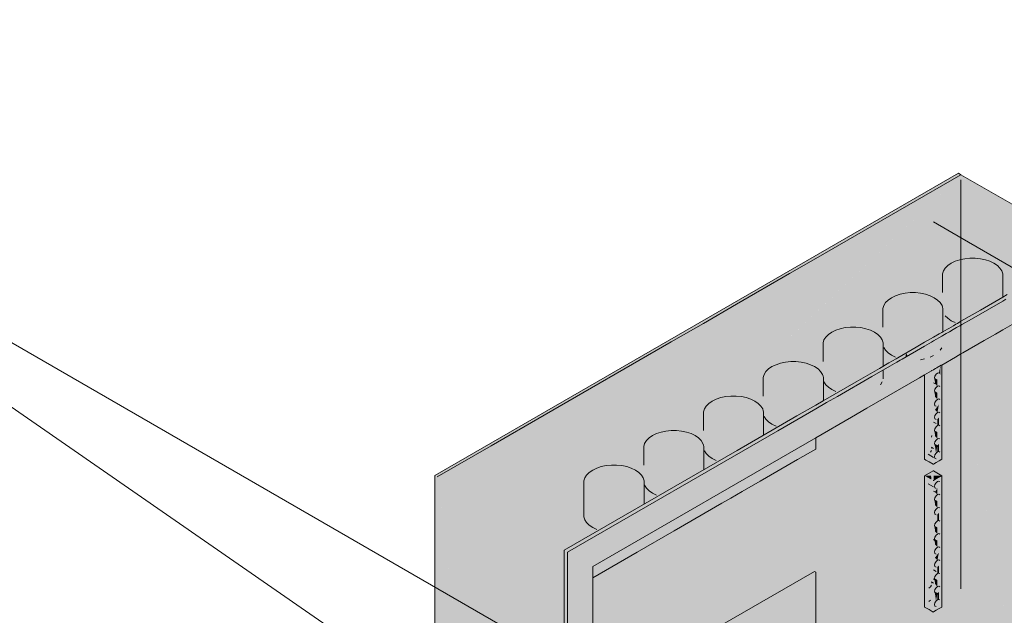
# Model space of a CAD drawing. Header units: millimetres. Extents: x 4480191 to 4481199, y -30324204 to -30323479.
# Tile 19 of 243: x 4480419.63 to 4480422.03, y -30324179.49 to -30324178.04. Entities that reach past the tile are written whole.
import ezdxf

# ---------------------------------------------------------------- set-up
doc = ezdxf.new("R2010")
doc.units = ezdxf.units.MM
doc.layers.add('DI-Elementos externos em vista', color=9, linetype='Continuous', lineweight=5)
doc.layers.add('EL-Quadro de distribuição ARC', color=9, linetype='Continuous', lineweight=18)

msp = doc.modelspace()

# ---------------------------------------------------------------- hatches: boundary and pattern name
at = {"layer": 'EL-Quadro de distribuição ARC', "linetype": 'Continuous'}
for points in [[(4480420.6453, -30324180.8282), (4480420.6453, -30324179.1562), (4480421.9201, -30324178.4202), (4480421.9138, -30324178.4166), (4480420.6391, -30324179.1526), (4480420.6391, -30324180.8246)], [(4480420.6453, -30324179.1562), (4480420.9571, -30324179.3362), (4480421.3524, -30324178.9601), (4480421.2933, -30324178.9979), (4480421.2955, -30324178.9906), (4480421.3242, -30324178.9669), (4480421.3524, -30324178.9601), (4480421.9201, -30324178.4202)], [(4480421.8972, -30324178.6098), (4480421.9302, -30324178.6208), (4480421.9549, -30324178.6233), (4480421.992, -30324178.6298), (4480422.0281, -30324178.6608), (4480421.8733, -30324178.8072), (4480422.2318, -30324178.6002), (4480421.9201, -30324178.4202), (4480420.9571, -30324179.3362), (4480421.8533, -30324178.8188), (4480421.8481, -30324178.8279), (4480421.823, -30324178.8362), (4480421.5875, -30324178.9722), (4480421.5906, -30324178.974), (4480421.5529, -30324178.9922), (4480420.9571, -30324179.3362), (4480420.9616, -30324179.7335), (4480420.9571, -30324179.7362), (4480420.9571, -30324180.4485), (4480420.9582, -30324180.4856), (4480420.9571, -30324180.5454), (4480420.9571, -30324179.3362), (4480420.6453, -30324179.1562), (4480420.861, -30324180.4375), (4480420.9075, -30324180.4894), (4480420.8914, -30324180.4223), (4480420.9083, -30324180.4515), (4480420.9162, -30324180.4853), (4480420.9116, -30324180.4789), (4480420.918, -30324180.5107), (4480420.8655, -30324180.4641), (4480420.8469, -30324180.3536), (4480420.8239, -30324180.5528), (4480420.8277, -30324180.5955), (4480420.8424, -30324180.5739), (4480420.8917, -30324180.6198), (4480420.9295, -30324180.8445), (4480420.9571, -30324180.8652), (4480420.9571, -30324180.742), (4480420.9554, -30324180.6905), (4480420.9571, -30324180.6653), (4480420.9612, -30324180.8069), (4480420.9604, -30324180.8164), (4480420.9571, -30324180.742), (4480420.9571, -30324180.8652), (4480420.9295, -30324180.8445), (4480420.9571, -30324181.0082), (4480421.0237, -30324180.9036), (4480421.0237, -30324180.7263), (4480421.0022, -30324180.6952), (4480420.9858, -30324180.6651), (4480420.979, -30324180.6602), (4480421.0237, -30324180.7263), (4480421.0237, -30324179.3741), (4480421.8533, -30324178.8951), (4480421.8733, -30324178.8299), (4480421.8608, -30324178.8379), (4480421.8596, -30324178.8437), (4480421.8733, -30324178.8299), (4480421.8533, -30324178.8951), (4480422.1651, -30324178.7151), (4480422.2318, -30324178.6002), (4480422.1007, -30324178.678), (4480422.0989, -30324178.6769), (4480422.0475, -30324178.7123), (4480422.0531, -30324178.7034), (4480421.9201, -30324178.7802), (4480421.9231, -30324178.7859), (4480421.8733, -30324178.8072), (4480422.0281, -30324178.6608), (4480422.0108, -30324178.6434), (4480421.9378, -30324178.6233), (4480421.8972, -30324178.6098), (4480421.8983, -30324178.6001), (4480421.8963, -30324178.5638)], [(4480421.7732, -30324180.177), (4480421.8456, -30324179.8161), (4480421.8379, -30324179.8295), (4480421.8401, -30324179.7991), (4480421.833, -30324179.7953), (4480421.8368, -30324179.7614), (4480421.9117, -30324179.47), (4480421.9201, -30324179.4289), (4480421.9201, -30324178.4322), (4480420.6557, -30324180.8222)], [(4480421.2407, -30324179.7165), (4480421.8533, -30324178.5584), (4480421.8283, -30324178.5207), (4480421.5667, -30324179.0424), (4480421.5667, -30324179.0882), (4480421.5341, -30324179.107), (4480421.3256, -30324179.5234)], [(4480422.2318, -30324180.2722), (4480422.1651, -30324178.7151), (4480422.1651, -30324179.4772), (4480422.174, -30324179.8358), (4480422.176, -30324179.8588), (4480422.1769, -30324179.95), (4480422.1651, -30324179.4772), (4480422.1651, -30324178.7151), (4480421.8533, -30324178.5351), (4480422.0678, -30324179.7112), (4480422.1082, -30324179.7673), (4480422.0977, -30324179.7237), (4480422.1142, -30324179.7523), (4480422.0956, -30324179.6751), (4480422.0476, -30324179.4494), (4480422.1014, -30324179.6881), (4480422.0547, -30324179.4711), (4480422.1077, -30324179.7021), (4480422.0626, -30324179.4952), (4480422.1148, -30324179.7179), (4480422.1302, -30324179.7523), (4480422.152, -30324179.8178), (4480422.1651, -30324179.8103), (4480422.1651, -30324179.846), (4480422.1617, -30324179.8447), (4480422.1651, -30324179.8103), (4480422.1553, -30324179.8235), (4480422.1302, -30324179.7523), (4480422.1148, -30324179.7179), (4480422.0626, -30324179.4952), (4480422.1077, -30324179.7021), (4480422.0547, -30324179.4711), (4480422.1014, -30324179.6881), (4480422.0476, -30324179.4494), (4480422.0956, -30324179.6751), (4480422.1228, -30324179.7874), (4480422.1181, -30324179.7808), (4480422.125, -30324179.8135), (4480422.079, -30324179.7727), (4480422.1651, -30324180.2446)], [(4480422.1651, -30324180.2446), (4480422.0761, -30324179.7566), (4480422.0487, -30324179.7319), (4480422.0694, -30324179.72), (4480421.8533, -30324178.5351), (4480421.8583, -30324179.762), (4480421.8655, -30324179.7665), (4480421.87, -30324179.7591), (4480421.8613, -30324179.8012), (4480421.8765, -30324179.7887), (4480421.8658, -30324179.8127), (4480421.8862, -30324179.8257), (4480421.863, -30324179.8152), (4480421.8744, -30324179.8326), (4480421.8612, -30324179.8402), (4480421.9302, -30324180.109)], [(4480422.2318, -30324180.2722), (4480420.9571, -30324181.0082), (4480420.9624, -30324181.0113), (4480420.9624, -30324180.3859), (4480420.961, -30324180.2994), (4480420.9624, -30324179.3393), (4480421.5667, -30324178.9904), (4480421.6993, -30324178.913), (4480421.7324, -30324178.8894), (4480421.7286, -30324178.8902), (4480421.8107, -30324178.8403), (4480420.9545, -30324179.3347), (4480420.9545, -30324180.1279), (4480420.9575, -30324180.2825), (4480420.9593, -30324180.4595), (4480420.9572, -30324180.3775), (4480420.9575, -30324180.2825), (4480420.9545, -30324180.1279), (4480420.9545, -30324181.0067), (4480420.9598, -30324181.0158), (4480422.2398, -30324180.2768), (4480422.2398, -30324178.5988), (4480422.2344, -30324178.5957), (4480421.7665, -30324178.8662), (4480421.7655, -30324178.8687), (4480421.6907, -30324178.9158), (4480421.8317, -30324178.8344), (4480421.6195, -30324178.96), (4480422.2372, -30324178.6033), (4480422.2372, -30324178.6735), (4480422.2319, -30324178.6064)], [(4480421.1742, -30324179.1321), (4480421.3497, -30324179.2135), (4480421.5667, -30324178.6362), (4480421.2555, -30324178.8281)], [(4480421.9201, -30324178.6266), (4480421.8965, -30324178.6356), (4480421.8775, -30324178.6546), (4480421.8775, -30324178.7566), (4480421.8819, -30324178.6835), (4480421.8819, -30324178.7635), (4480421.9063, -30324178.7804), (4480421.9174, -30324178.7787), (4480421.9201, -30324178.7046), (4480421.9183, -30324178.7782), (4480422.0151, -30324178.7224), (4480422.0151, -30324178.6835), (4480422.0172, -30324178.7211), (4480422.0217, -30324178.7185), (4480422.0217, -30324178.6693), (4480422.0151, -30324178.6477), (4480421.9906, -30324178.6308), (4480421.9549, -30324178.6233)], [(4480421.855, -30324178.7196), (4480421.822, -30324178.7086), (4480421.784, -30324178.7086), (4480421.751, -30324178.7196), (4480421.732, -30324178.7386), (4480421.732, -30324178.8406), (4480421.7364, -30324178.8475), (4480421.7608, -30324178.8644), (4480421.7719, -30324178.8627), (4480421.8267, -30324178.8311), (4480421.8317, -30324178.8038), (4480421.8329, -30324178.8275), (4480421.8497, -30324178.8179), (4480421.855, -30324178.7796), (4480421.8595, -30324178.8122), (4480421.8717, -30324178.8051), (4480421.874, -30324178.7606), (4480421.874, -30324178.8038), (4480421.8762, -30324178.8025), (4480421.8762, -30324178.7533), (4480421.8696, -30324178.7317)], [(4480421.6385, -30324178.7926), (4480421.6055, -30324178.8036), (4480421.5865, -30324178.8226), (4480421.5865, -30324178.9246), (4480421.5909, -30324178.9315), (4480421.6154, -30324178.9484), (4480421.6264, -30324178.9467), (4480421.6264, -30324178.872), (4480421.6274, -30324178.9462), (4480421.7307, -30324178.8865), (4480421.7307, -30324178.8373), (4480421.6511, -30324178.7913)], [(4480421.7285, -30324178.8226), (4480421.6639, -30324178.7913), (4480421.6511, -30324178.7913), (4480421.7298, -30324178.8368)], [(4480421.6885, -30324178.7952), (4480421.6639, -30324178.7913), (4480421.7285, -30324178.8226), (4480421.7177, -30324178.8093)], [(4480421.8317, -30324179.1132), (4480421.8525, -30324179.1252), (4480421.8525, -30324178.8052)], [(4480421.8528, -30324179.0323), (4480421.8533, -30324178.8435), (4480421.8525, -30324178.8052)], [(4480421.8494, -30324178.8272), (4480421.8451, -30324178.8644), (4480421.8533, -30324178.8604)], [(4480421.8713, -30324178.8146), (4480421.8696, -30324178.8475), (4480421.8733, -30324178.8416)], [(4480421.7866, -30324178.8543), (4480421.785, -30324178.8644), (4480421.7905, -30324178.8612)], [(4480421.8264, -30324178.8405), (4480421.822, -30324178.8706), (4480421.8317, -30324178.8685)], [(4480421.8539, -30324179.0769), (4480421.8554, -30324178.9996), (4480421.8533, -30324178.8435), (4480421.8529, -30324178.9722)], [(4480421.493, -30324178.8766), (4480421.46, -30324178.8876), (4480421.441, -30324178.9066), (4480421.441, -30324179.0086), (4480421.4454, -30324179.0155), (4480421.4699, -30324179.0324), (4480421.4809, -30324179.0307), (4480421.4809, -30324178.9561), (4480421.4819, -30324179.0302), (4480421.5852, -30324178.9705), (4480421.5852, -30324178.9213), (4480421.5056, -30324178.8753)], [(4480421.583, -30324178.9066), (4480421.5184, -30324178.8753), (4480421.5056, -30324178.8753), (4480421.5843, -30324178.9208)], [(4480421.543, -30324178.8792), (4480421.5184, -30324178.8753), (4480421.583, -30324178.9066), (4480421.5722, -30324178.8933)], [(4480421.8387, -30324179.0041), (4480421.8359, -30324178.9209), (4480421.8317, -30324178.9076), (4480421.8317, -30324179.1132), (4480421.8453, -30324178.912), (4480421.8401, -30324178.8668), (4480421.8385, -30324178.8676), (4480421.845, -30324178.8999), (4480421.8361, -30324178.9051)], [(4480421.7258, -30324178.8986), (4480421.7241, -30324178.9315), (4480421.7285, -30324178.9246)], [(4480421.8698, -30324178.9392), (4480421.8689, -30324178.9117), (4480421.8629, -30324178.9032), (4480421.8629, -30324178.9352)], [(4480421.8698, -30324178.9072), (4480421.8705, -30324178.8852), (4480421.8664, -30324178.9023)], [(4480421.8733, -30324179.1132), (4480421.8733, -30324178.8836), (4480421.8715, -30324178.8846), (4480421.8699, -30324178.9683)], [(4480421.8629, -30324178.9352), (4480421.8629, -30324178.9192), (4480421.856, -30324178.9152), (4480421.8569, -30324178.9288)], [(4480421.8629, -30324178.9672), (4480421.8629, -30324178.9512), (4480421.856, -30324178.9472), (4480421.8569, -30324178.9608)], [(4480421.8698, -30324178.9712), (4480421.8689, -30324178.9437), (4480421.8627, -30324178.9402), (4480421.8629, -30324178.9672)], [(4480421.3475, -30324178.9606), (4480421.3146, -30324178.9716), (4480421.2955, -30324178.9906), (4480421.2955, -30324179.0926), (4480421.2999, -30324179.0995), (4480421.3244, -30324179.1164), (4480421.3354, -30324179.1147), (4480421.4397, -30324179.0545), (4480421.4397, -30324179.0053), (4480421.3601, -30324178.9593)], [(4480421.4375, -30324178.9906), (4480421.3729, -30324178.9593), (4480421.3601, -30324178.9593), (4480421.4388, -30324179.0048)], [(4480421.3976, -30324178.9631), (4480421.3729, -30324178.9593), (4480421.4375, -30324178.9906), (4480421.4267, -30324178.9773)], [(4480421.8698, -30324179.0032), (4480421.8698, -30324178.9712), (4480421.8629, -30324178.9672), (4480421.8629, -30324178.9992)], [(4480421.8629, -30324178.9992), (4480421.8664, -30324178.9801), (4480421.8569, -30324178.9928)], [(4480421.8698, -30324179.0352), (4480421.8698, -30324179.0032), (4480421.8629, -30324178.9992), (4480421.8664, -30324179.0303)], [(4480421.8664, -30324179.0303), (4480421.8664, -30324179.0121), (4480421.8629, -30324179.0152)], [(4480421.8629, -30324179.0152), (4480421.8629, -30324179.0312), (4480421.8664, -30324179.0303)], [(4480421.202, -30324179.0446), (4480421.1691, -30324179.0556), (4480421.15, -30324179.0746), (4480421.15, -30324179.1766), (4480421.1544, -30324179.1835), (4480421.1789, -30324179.2004), (4480421.19, -30324179.1987), (4480421.202, -30324179.1918), (4480421.202, -30324179.1266), (4480421.2046, -30324179.1903), (4480421.2942, -30324179.1385), (4480421.2942, -30324179.0893), (4480421.2146, -30324179.0433)], [(4480421.292, -30324179.0746), (4480421.2274, -30324179.0433), (4480421.2146, -30324179.0433), (4480421.2933, -30324179.0888)], [(4480421.2521, -30324179.0472), (4480421.2274, -30324179.0433), (4480421.292, -30324179.0746), (4480421.2812, -30324179.0613)], [(4480421.8629, -30324179.0632), (4480421.8629, -30324179.0472), (4480421.856, -30324179.0432), (4480421.8569, -30324179.0568)], [(4480421.8698, -30324179.0643), (4480421.8733, -30324179.1132), (4480421.8698, -30324179.0352), (4480421.8629, -30324179.0312), (4480421.8629, -30324179.0632)], [(4480421.5667, -30324179.0606), (4480421.4574, -30324179.1237), (4480421.5667, -30324179.0882)], [(4480421.8643, -30324179.1063), (4480421.8533, -30324179.1248), (4480421.8733, -30324179.1132), (4480421.8698, -30324179.0672), (4480421.8629, -30324179.0632), (4480421.8664, -30324179.0943)], [(4480421.5667, -30324179.0882), (4480421.4574, -30324179.1237), (4480421.0237, -30324179.3741), (4480421.0237, -30324179.4018)], [(4480421.8595, -30324179.0983), (4480421.8629, -30324179.0792), (4480421.856, -30324179.0752)], [(4480421.8664, -30324179.0943), (4480421.8664, -30324179.0761), (4480421.8629, -30324179.0792)], [(4480421.8629, -30324179.0792), (4480421.8629, -30324179.0952), (4480421.8664, -30324179.0943)], [(4480421.0152, -30324180.1426), (4480421.2407, -30324179.7165), (4480421.2216, -30324179.7274), (4480421.3221, -30324179.5254), (4480421.2239, -30324179.7262), (4480421.3256, -30324179.5234), (4480421.5341, -30324179.1071), (4480420.9892, -30324179.4217), (4480420.897, -30324179.5532), (4480420.8789, -30324179.7813), (4480421.0227, -30324179.6983), (4480421.0006, -30324179.7811), (4480421.1384, -30324179.7755), (4480421.2075, -30324179.5916), (4480421.1959, -30324179.7423), (4480421.293, -30324179.5422), (4480421.2098, -30324179.7343), (4480420.9772, -30324179.8686), (4480420.9426, -30324179.9976), (4480420.9962, -30324180.1536)], [(4480421.0445, -30324179.1311), (4480421.0153, -30324179.1453), (4480421.0023, -30324179.1659), (4480421.0023, -30324179.2533), (4480421.0089, -30324179.2675), (4480421.0334, -30324179.2844), (4480421.0445, -30324179.2827), (4480421.1487, -30324179.2225), (4480421.1487, -30324179.1733), (4480421.0691, -30324179.1273)], [(4480421.1465, -30324179.1586), (4480421.0819, -30324179.1273), (4480421.0691, -30324179.1273), (4480421.1478, -30324179.1728)], [(4480421.1066, -30324179.1311), (4480421.0819, -30324179.1273), (4480421.1465, -30324179.1586), (4480421.1357, -30324179.1453)], [(4480421.8533, -30324179.1416), (4480421.8317, -30324179.1532), (4480421.8733, -30324179.1532)], [(4480420.8253, -30324180.5814), (4480420.6453, -30324179.1562), (4480420.6453, -30324179.7212)], [(4480420.8469, -30324180.3536), (4480420.6453, -30324179.1562), (4480420.8235, -30324180.5564)], [(4480420.828, -30324180.5915), (4480420.6453, -30324179.1562), (4480420.8218, -30324180.5533)], [(4480421.8474, -30324179.1532), (4480421.8317, -30324179.1532), (4480421.8483, -30324179.1628)], [(4480421.8317, -30324179.302), (4480421.8317, -30324179.4732), (4480421.8525, -30324179.1652), (4480421.8317, -30324179.1532), (4480421.8325, -30324179.1616), (4480421.8317, -30324179.2882), (4480421.8365, -30324179.2989)], [(4480421.8317, -30324179.4732), (4480421.8525, -30324179.4852), (4480421.8525, -30324179.1652)], [(4480421.8528, -30324179.3923), (4480421.8533, -30324179.2035), (4480421.8525, -30324179.1652)], [(4480421.8733, -30324179.1532), (4480421.8533, -30324179.1532), (4480421.8533, -30324179.1648)], [(4480421.8698, -30324179.2672), (4480421.8728, -30324179.17), (4480421.8696, -30324179.1654), (4480421.8698, -30324179.2003), (4480421.8629, -30324179.1992), (4480421.8629, -30324179.2312), (4480421.8595, -30324179.2343)], [(4480421.8629, -30324179.1992), (4480421.8629, -30324179.1832), (4480421.8569, -30324179.1928)], [(4480421.8698, -30324179.2032), (4480421.8698, -30324179.1712), (4480421.8609, -30324179.169), (4480421.8629, -30324179.1992)], [(4480421.8733, -30324179.4732), (4480421.8733, -30324179.1703), (4480421.8699, -30324179.2643), (4480421.8698, -30324179.3312)], [(4480421.8539, -30324179.4369), (4480421.8554, -30324179.3596), (4480421.8533, -30324179.2035), (4480421.8529, -30324179.3322)], [(4480421.8629, -30324179.2312), (4480421.8629, -30324179.2152), (4480421.856, -30324179.2112), (4480421.8569, -30324179.2248)], [(4480421.8664, -30324179.2623), (4480421.8664, -30324179.2441), (4480421.8629, -30324179.2472)], [(4480421.8629, -30324179.2472), (4480421.8629, -30324179.2632), (4480421.8664, -30324179.2623)], [(4480421.8698, -30324179.2992), (4480421.8689, -30324179.2717), (4480421.8629, -30324179.2632), (4480421.8629, -30324179.2952)], [(4480421.8629, -30324179.2952), (4480421.8629, -30324179.2792), (4480421.856, -30324179.2752), (4480421.8569, -30324179.2888)], [(4480421.8629, -30324179.3272), (4480421.8629, -30324179.3112), (4480421.856, -30324179.3072), (4480421.8569, -30324179.3208)], [(4480421.8698, -30324179.3312), (4480421.8689, -30324179.3037), (4480421.8627, -30324179.3002), (4480421.8629, -30324179.3272)], [(4480421.8698, -30324179.3632), (4480421.8698, -30324179.3312), (4480421.8629, -30324179.3272), (4480421.8629, -30324179.3592)], [(4480420.9624, -30324180.3814), (4480420.9624, -30324179.3393), (4480420.9611, -30324180.219), (4480420.9614, -30324180.3015)], [(4480421.8629, -30324179.3592), (4480421.8664, -30324179.3401), (4480421.8569, -30324179.3528)], [(4480421.8698, -30324179.3952), (4480421.8698, -30324179.3632), (4480421.8629, -30324179.3592), (4480421.8664, -30324179.3903)], [(4480421.8664, -30324179.3903), (4480421.8664, -30324179.3721), (4480421.8629, -30324179.3752)], [(4480421.8629, -30324179.3752), (4480421.8629, -30324179.3912), (4480421.8664, -30324179.3903)], [(4480421.0237, -30324179.7017), (4480421.5667, -30324179.3882), (4480421.5633, -30324179.3862), (4480421.0237, -30324179.6977)], [(4480421.0237, -30324179.8418), (4480421.5667, -30324179.5282), (4480421.5667, -30324179.3882), (4480421.0237, -30324179.7018)], [(4480421.8629, -30324179.4232), (4480421.8629, -30324179.4072), (4480421.856, -30324179.4032), (4480421.8569, -30324179.4168)], [(4480421.8698, -30324179.4243), (4480421.8733, -30324179.4732), (4480421.8698, -30324179.3952), (4480421.8629, -30324179.3912), (4480421.8629, -30324179.4232)], [(4480421.8643, -30324179.4663), (4480421.8533, -30324179.4848), (4480421.8733, -30324179.4732), (4480421.8698, -30324179.4272), (4480421.8629, -30324179.4232), (4480421.8664, -30324179.4543)], [(4480421.8595, -30324179.4583), (4480421.8629, -30324179.4392), (4480421.856, -30324179.4352)], [(4480421.8664, -30324179.4543), (4480421.8664, -30324179.4361), (4480421.8629, -30324179.4392)], [(4480421.8629, -30324179.4392), (4480421.8629, -30324179.4552), (4480421.8664, -30324179.4543)], [(4480421.8553, -30324179.7447), (4480421.8634, -30324179.7375), (4480421.9201, -30324179.4609)]]:
    msp.add_hatch(color=254, dxfattribs=at).paths.add_polyline_path(points)

# ---------------------------------------------------------------- linework, layer by layer
at = {"layer": 'DI-Elementos externos em vista'}
for p in [(4480423.4464, -30324181.6451), (4480423.0728, -30324180.8289)]:
    msp.add_line(p, (4480418.2467, -30324178.0426), dxfattribs=at)
at = {"layer": 'EL-Quadro de distribuição ARC'}
for p, q in [((4480421.9138, -30324178.4166), (4480420.6391, -30324179.1526)), ((4480421.9201, -30324178.4202), (4480421.7874, -30324178.4968)), ((4480421.9201, -30324178.4202), (4480421.9138, -30324178.4166)), ((4480422.2318, -30324178.6002), (4480421.9201, -30324178.4202)), ((4480421.9201, -30324179.4289), (4480421.9201, -30324178.4322)), ((4480421.7874, -30324178.4968), (4480421.5667, -30324178.6242)), ((4480421.9229, -30324178.5754), (4480421.8533, -30324178.5351)), ((4480422.1072, -30324178.6818), (4480421.9229, -30324178.5754)), ((4480421.5667, -30324178.6242), (4480421.5029, -30324178.661)), ((4480421.8965, -30324178.6356), (4480421.8883, -30324178.6413)), ((4480421.9063, -30324178.6308), (4480421.8965, -30324178.6356)), ((4480421.9174, -30324178.6272), (4480421.9063, -30324178.6308)), ((4480421.9201, -30324178.6266), (4480421.9174, -30324178.6272)), ((4480421.9295, -30324178.6246), (4480421.9201, -30324178.6266)), ((4480421.9421, -30324178.6233), (4480421.9295, -30324178.6246)), ((4480421.9549, -30324178.6233), (4480421.9421, -30324178.6233)), ((4480421.9675, -30324178.6246), (4480421.9549, -30324178.6233)), ((4480421.9795, -30324178.6272), (4480421.9675, -30324178.6246)), ((4480421.9906, -30324178.6308), (4480421.9795, -30324178.6272)), ((4480422.0005, -30324178.6356), (4480421.9906, -30324178.6308)), ((4480422.0087, -30324178.6413), (4480422.0005, -30324178.6356)), ((4480421.5029, -30324178.661), (4480421.3737, -30324178.7357)), ((4480421.8775, -30324178.6546), (4480421.8753, -30324178.6619)), ((4480421.8753, -30324178.6619), (4480421.8753, -30324178.6693)), ((4480421.8819, -30324178.6477), (4480421.8775, -30324178.6546)), ((4480421.8883, -30324178.6413), (4480421.8819, -30324178.6477)), ((4480422.0151, -30324178.6477), (4480422.0087, -30324178.6413)), ((4480422.0195, -30324178.6546), (4480422.0151, -30324178.6477)), ((4480422.0217, -30324178.6619), (4480422.0195, -30324178.6546)), ((4480422.0217, -30324178.6693), (4480422.0217, -30324178.6619)), ((4480421.8753, -30324178.6693), (4480421.8753, -30324178.7074)), ((4480422.0217, -30324178.7185), (4480422.0217, -30324178.6693)), ((4480421.7719, -30324178.7111), (4480421.7608, -30324178.7149)), ((4480421.784, -30324178.7086), (4480421.7719, -30324178.7111)), ((4480421.7966, -30324178.7073), (4480421.784, -30324178.7086)), ((4480421.8094, -30324178.7073), (4480421.7966, -30324178.7073)), ((4480421.822, -30324178.7086), (4480421.8094, -30324178.7073)), ((4480421.834, -30324178.7111), (4480421.822, -30324178.7086)), ((4480421.8451, -30324178.7149), (4480421.834, -30324178.7111)), ((4480422.033, -30324178.712), (4480422.0217, -30324178.7185)), ((4480421.3737, -30324178.7357), (4480421.2933, -30324178.7821)), ((4480421.7364, -30324178.7317), (4480421.732, -30324178.7386)), ((4480421.7428, -30324178.7253), (4480421.7364, -30324178.7317)), ((4480421.751, -30324178.7196), (4480421.7428, -30324178.7253)), ((4480421.7608, -30324178.7149), (4480421.751, -30324178.7196)), ((4480421.8533, -30324178.7188), (4480421.8451, -30324178.7149)), ((4480421.855, -30324178.7196), (4480421.8533, -30324178.7188)), ((4480421.8632, -30324178.7253), (4480421.855, -30324178.7196)), ((4480421.8696, -30324178.7317), (4480421.8632, -30324178.7253)), ((4480421.874, -30324178.7386), (4480421.8696, -30324178.7317)), ((4480421.9454, -30324178.7718), (4480422.0217, -30324178.7278)), ((4480422.0217, -30324178.7185), (4480421.9673, -30324178.7499)), ((4480422.0217, -30324178.7979), (4480422.1651, -30324178.7151)), ((4480422.0217, -30324178.7278), (4480422.0296, -30324178.7232)), ((4480421.732, -30324178.7386), (4480421.7298, -30324178.7459)), ((4480421.7298, -30324178.7459), (4480421.7298, -30324178.7533)), ((4480421.7298, -30324178.7533), (4480421.7298, -30324178.7913)), ((4480421.8753, -30324178.7429), (4480421.874, -30324178.7386)), ((4480421.8762, -30324178.7459), (4480421.8753, -30324178.7429)), ((4480421.8762, -30324178.7523), (4480421.8762, -30324178.7459)), ((4480421.8762, -30324178.7533), (4480421.8762, -30324178.7523)), ((4480421.8762, -30324178.8025), (4480421.8762, -30324178.7533)), ((4480421.9673, -30324178.7499), (4480421.9201, -30324178.7772)), ((4480421.2933, -30324178.7821), (4480421.2146, -30324178.8275)), ((4480421.8819, -30324178.7635), (4480421.8883, -30324178.7699)), ((4480421.8883, -30324178.7699), (4480421.8965, -30324178.7756)), ((4480421.8965, -30324178.7756), (4480421.9063, -30324178.7804)), ((4480421.9077, -30324178.7844), (4480421.9016, -30324178.7879)), ((4480421.9105, -30324178.7827), (4480421.9077, -30324178.7844)), ((4480421.9107, -30324178.7826), (4480421.9105, -30324178.7827)), ((4480421.9116, -30324178.7821), (4480421.9107, -30324178.7826)), ((4480421.9201, -30324178.7772), (4480421.9116, -30324178.7821)), ((4480421.9224, -30324178.7851), (4480421.9454, -30324178.7718)), ((4480421.6055, -30324178.8036), (4480421.5973, -30324178.8093)), ((4480421.6154, -30324178.7988), (4480421.6055, -30324178.8036)), ((4480421.6264, -30324178.7952), (4480421.6154, -30324178.7988)), ((4480421.6385, -30324178.7926), (4480421.6264, -30324178.7952)), ((4480421.6511, -30324178.7913), (4480421.6385, -30324178.7926)), ((4480421.6639, -30324178.7913), (4480421.6511, -30324178.7913)), ((4480421.6765, -30324178.7926), (4480421.6639, -30324178.7913)), ((4480421.6885, -30324178.7952), (4480421.6765, -30324178.7926)), ((4480421.6997, -30324178.7988), (4480421.6885, -30324178.7952)), ((4480421.7095, -30324178.8036), (4480421.6997, -30324178.7988)), ((4480421.7177, -30324178.8093), (4480421.7095, -30324178.8036)), ((4480421.8673, -30324178.8076), (4480421.8533, -30324178.8158)), ((4480421.8733, -30324178.8042), (4480421.8673, -30324178.8076)), ((4480421.8762, -30324178.8025), (4480421.8733, -30324178.8042)), ((4480421.8876, -30324178.796), (4480421.8762, -30324178.8025)), ((4480421.8762, -30324178.8118), (4480421.8842, -30324178.8071)), ((4480421.8842, -30324178.8071), (4480421.8925, -30324178.8024)), ((4480421.8902, -30324178.7944), (4480421.8876, -30324178.796)), ((4480421.9016, -30324178.7879), (4480421.8902, -30324178.7944)), ((4480421.8925, -30324178.8024), (4480421.9013, -30324178.7973)), ((4480421.9013, -30324178.7973), (4480421.9096, -30324178.7925)), ((4480421.9096, -30324178.7925), (4480421.9175, -30324178.7879)), ((4480421.9175, -30324178.7879), (4480421.9201, -30324178.7864)), ((4480421.9201, -30324178.7864), (4480421.9212, -30324178.7857)), ((4480421.9212, -30324178.7857), (4480421.9224, -30324178.7851)), ((4480421.977, -30324178.8237), (4480422.0038, -30324178.8082)), ((4480422.0038, -30324178.8082), (4480422.0217, -30324178.7979)), ((4480421.2146, -30324178.8275), (4480420.9059, -30324179.0057)), ((4480421.5865, -30324178.8226), (4480421.5843, -30324178.8299)), ((4480421.5843, -30324178.8299), (4480421.5843, -30324178.8373)), ((4480421.5909, -30324178.8157), (4480421.5865, -30324178.8226)), ((4480421.5973, -30324178.8093), (4480421.5909, -30324178.8157)), ((4480421.7241, -30324178.8157), (4480421.7177, -30324178.8093)), ((4480421.7285, -30324178.8226), (4480421.7241, -30324178.8157)), ((4480421.7298, -30324178.8269), (4480421.7285, -30324178.8226)), ((4480421.7307, -30324178.8299), (4480421.7298, -30324178.8269)), ((4480421.7307, -30324178.8363), (4480421.7307, -30324178.8299)), ((4480421.8317, -30324178.8282), (4480421.8107, -30324178.8403)), ((4480421.8533, -30324178.8158), (4480421.8317, -30324178.8282)), ((4480421.8317, -30324178.8374), (4480421.8485, -30324178.8277)), ((4480421.8485, -30324178.8277), (4480421.8533, -30324178.825)), ((4480421.8533, -30324178.825), (4480421.8733, -30324178.8134)), ((4480421.8733, -30324178.8134), (4480421.8762, -30324178.8118)), ((4480421.9246, -30324178.854), (4480421.977, -30324178.8237)), ((4480421.5843, -30324178.8373), (4480421.5843, -30324178.8753)), ((4480421.7307, -30324178.8373), (4480421.7307, -30324178.8363)), ((4480421.7307, -30324178.8865), (4480421.7307, -30324178.8373)), ((4480421.732, -30324178.8406), (4480421.7364, -30324178.8475)), ((4480421.7364, -30324178.8475), (4480421.7428, -30324178.8539)), ((4480421.7428, -30324178.8539), (4480421.751, -30324178.8596)), ((4480421.8107, -30324178.8403), (4480421.7661, -30324178.8661)), ((4480421.7769, -30324178.8691), (4480421.8317, -30324178.8374)), ((4480421.8696, -30324178.8475), (4480421.8733, -30324178.8416)), ((4480421.9201, -30324178.8566), (4480421.9246, -30324178.854)), ((4480421.4809, -30324178.8792), (4480421.4699, -30324178.8829)), ((4480421.493, -30324178.8766), (4480421.4809, -30324178.8792)), ((4480421.5056, -30324178.8753), (4480421.493, -30324178.8766)), ((4480421.5184, -30324178.8753), (4480421.5056, -30324178.8753)), ((4480421.531, -30324178.8766), (4480421.5184, -30324178.8753)), ((4480421.543, -30324178.8792), (4480421.531, -30324178.8766)), ((4480421.5542, -30324178.8829), (4480421.543, -30324178.8792)), ((4480421.7447, -30324178.8784), (4480421.7218, -30324178.8917)), ((4480421.7621, -30324178.8684), (4480421.7447, -30324178.8784)), ((4480421.747, -30324178.8864), (4480421.7641, -30324178.8765)), ((4480421.751, -30324178.8596), (4480421.7608, -30324178.8644)), ((4480421.7661, -30324178.8661), (4480421.7621, -30324178.8684)), ((4480421.7641, -30324178.8765), (4480421.7721, -30324178.8719)), ((4480421.7721, -30324178.8719), (4480421.7757, -30324178.8698)), ((4480421.7757, -30324178.8698), (4480421.7769, -30324178.8691)), ((4480421.822, -30324178.8706), (4480421.8317, -30324178.8685)), ((4480421.8451, -30324178.8644), (4480421.8533, -30324178.8604)), ((4480421.8733, -30324178.8836), (4480421.9069, -30324178.8642)), ((4480421.9069, -30324178.8642), (4480421.9201, -30324178.8566)), ((4480421.4454, -30324178.8997), (4480421.441, -30324178.9066)), ((4480421.4518, -30324178.8933), (4480421.4454, -30324178.8997)), ((4480421.46, -30324178.8876), (4480421.4518, -30324178.8933)), ((4480421.4699, -30324178.8829), (4480421.46, -30324178.8876)), ((4480421.564, -30324178.8876), (4480421.5542, -30324178.8829)), ((4480421.5722, -30324178.8933), (4480421.564, -30324178.8876)), ((4480421.5786, -30324178.8997), (4480421.5722, -30324178.8933)), ((4480421.583, -30324178.9066), (4480421.5786, -30324178.8997)), ((4480421.7218, -30324178.8917), (4480421.6652, -30324178.9243)), ((4480421.703, -30324178.9117), (4480421.747, -30324178.8864)), ((4480421.7307, -30324178.9173), (4480421.7307, -30324178.8958)), ((4480421.8317, -30324178.9076), (4480421.8485, -30324178.8979)), ((4480421.8485, -30324178.8979), (4480421.8496, -30324178.8973)), ((4480421.8496, -30324178.8973), (4480421.8533, -30324178.8951)), ((4480421.8533, -30324178.8951), (4480421.8537, -30324178.8949)), ((4480421.8537, -30324178.8949), (4480421.8584, -30324178.8922)), ((4480421.8584, -30324178.8922), (4480421.861, -30324178.8907)), ((4480421.8595, -30324178.9063), (4480421.8629, -30324178.9032)), ((4480421.861, -30324178.8907), (4480421.8625, -30324178.8899)), ((4480421.8625, -30324178.8899), (4480421.8722, -30324178.8842)), ((4480421.8629, -30324178.9032), (4480421.8664, -30324178.9023)), ((4480421.8664, -30324178.9023), (4480421.8689, -30324178.9037)), ((4480421.8689, -30324178.9037), (4480421.8664, -30324178.9023)), ((4480421.8722, -30324178.8842), (4480421.8733, -30324178.8836)), ((4480421.8733, -30324178.9703), (4480421.8733, -30324178.8836)), ((4480421.441, -30324178.9066), (4480421.4388, -30324178.9139)), ((4480421.4388, -30324178.9139), (4480421.4388, -30324178.9213)), ((4480421.4388, -30324178.9213), (4480421.4388, -30324178.9594)), ((4480421.5843, -30324178.9109), (4480421.583, -30324178.9066)), ((4480421.5852, -30324178.9139), (4480421.5843, -30324178.9109)), ((4480421.6652, -30324178.9243), (4480421.5849, -30324178.9707)), ((4480421.5852, -30324178.9203), (4480421.5852, -30324178.9139)), ((4480421.5852, -30324178.9213), (4480421.5852, -30324178.9203)), ((4480421.5852, -30324178.9705), (4480421.5852, -30324178.9213)), ((4480421.5865, -30324178.9246), (4480421.5909, -30324178.9315)), ((4480421.6195, -30324178.96), (4480421.703, -30324178.9117)), ((4480421.6907, -30324178.989), (4480421.819, -30324178.915)), ((4480421.7241, -30324178.9315), (4480421.7285, -30324178.9246)), ((4480421.819, -30324178.915), (4480421.8317, -30324178.9076)), ((4480421.8317, -30324178.9076), (4480421.8317, -30324178.91)), ((4480421.8317, -30324178.91), (4480421.8317, -30324178.9164)), ((4480421.8317, -30324178.9164), (4480421.8317, -30324178.9282)), ((4480421.8317, -30324178.9282), (4480421.8317, -30324178.9361)), ((4480421.8595, -30324178.9303), (4480421.8533, -30324178.9267)), ((4480421.856, -30324178.9152), (4480421.8569, -30324178.9107)), ((4480421.8565, -30324178.9172), (4480421.856, -30324178.9152)), ((4480421.8569, -30324178.9187), (4480421.8565, -30324178.9172)), ((4480421.8569, -30324178.9107), (4480421.8595, -30324178.9063)), ((4480421.8569, -30324178.9187), (4480421.8595, -30324178.9201)), ((4480421.8595, -30324178.9201), (4480421.8569, -30324178.9187)), ((4480421.5909, -30324178.9315), (4480421.5973, -30324178.9379)), ((4480421.5973, -30324178.9379), (4480421.6055, -30324178.9436)), ((4480421.6055, -30324178.9436), (4480421.6154, -30324178.9484)), ((4480421.8317, -30324178.9361), (4480421.8317, -30324178.942)), ((4480421.8317, -30324178.942), (4480421.8317, -30324178.9484)), ((4480421.8317, -30324178.9484), (4480421.8317, -30324178.9681)), ((4480421.856, -30324178.9472), (4480421.8569, -30324178.9427)), ((4480421.8565, -30324178.9492), (4480421.856, -30324178.9472)), ((4480421.8569, -30324178.9507), (4480421.8565, -30324178.9492)), ((4480421.8569, -30324178.9427), (4480421.8595, -30324178.9383)), ((4480421.8569, -30324178.9507), (4480421.8595, -30324178.9521)), ((4480421.8595, -30324178.9521), (4480421.8569, -30324178.9507)), ((4480421.8595, -30324178.9383), (4480421.8629, -30324178.9352)), ((4480421.8629, -30324178.9352), (4480421.8664, -30324178.9343)), ((4480421.8689, -30324178.9357), (4480421.8664, -30324178.9343)), ((4480421.8664, -30324178.9343), (4480421.8689, -30324178.9357)), ((4480421.3146, -30324178.9716), (4480421.3063, -30324178.9773)), ((4480421.3244, -30324178.9668), (4480421.3146, -30324178.9716)), ((4480421.3355, -30324178.9631), (4480421.3244, -30324178.9668)), ((4480421.3475, -30324178.9606), (4480421.3355, -30324178.9631)), ((4480421.3601, -30324178.9593), (4480421.3475, -30324178.9606)), ((4480421.3729, -30324178.9593), (4480421.3601, -30324178.9593)), ((4480421.3855, -30324178.9606), (4480421.3729, -30324178.9593)), ((4480421.3976, -30324178.9631), (4480421.3855, -30324178.9606)), ((4480421.4087, -30324178.9669), (4480421.3976, -30324178.9631)), ((4480421.4185, -30324178.9716), (4480421.4087, -30324178.9669)), ((4480421.4267, -30324178.9773), (4480421.4185, -30324178.9716)), ((4480421.5849, -30324178.9707), (4480421.5667, -30324178.9812)), ((4480421.5667, -30324178.9904), (4480421.5929, -30324178.9753)), ((4480421.5929, -30324178.9753), (4480421.6195, -30324178.96)), ((4480421.8317, -30324178.9681), (4480421.8317, -30324178.974)), ((4480421.8317, -30324178.974), (4480421.8317, -30324179.0001)), ((4480421.856, -30324178.9792), (4480421.8569, -30324178.9747)), ((4480421.8569, -30324178.9747), (4480421.8595, -30324178.9703)), ((4480421.8595, -30324178.9703), (4480421.8629, -30324178.9672)), ((4480421.8629, -30324178.9672), (4480421.8664, -30324178.9663)), ((4480421.8664, -30324178.9663), (4480421.8689, -30324178.9677)), ((4480421.8689, -30324178.9677), (4480421.8664, -30324178.9663)), ((4480421.8733, -30324179.0495), (4480421.8733, -30324178.9703)), ((4480421.2955, -30324178.9906), (4480421.2933, -30324178.9979)), ((4480421.2933, -30324178.9979), (4480421.2933, -30324179.0053)), ((4480421.2999, -30324178.9837), (4480421.2955, -30324178.9906)), ((4480421.3063, -30324178.9773), (4480421.2999, -30324178.9837)), ((4480421.4331, -30324178.9837), (4480421.4267, -30324178.9773)), ((4480421.4375, -30324178.9906), (4480421.4331, -30324178.9837)), ((4480421.4388, -30324178.9949), (4480421.4375, -30324178.9906)), ((4480421.4397, -30324178.9979), (4480421.4388, -30324178.9949)), ((4480421.4397, -30324179.0043), (4480421.4397, -30324178.9979)), ((4480421.474, -30324179.044), (4480421.5667, -30324178.9904)), ((4480421.5667, -30324178.9812), (4480421.5208, -30324179.0077)), ((4480421.6537, -30324179.0104), (4480421.6907, -30324178.989)), ((4480421.8317, -30324179.0001), (4480421.8317, -30324179.006)), ((4480421.8565, -30324178.9812), (4480421.856, -30324178.9792)), ((4480421.8569, -30324178.9827), (4480421.8565, -30324178.9812)), ((4480421.8569, -30324178.9827), (4480421.8595, -30324178.9841)), ((4480421.8595, -30324178.9841), (4480421.8569, -30324178.9827)), ((4480421.8595, -30324179.0023), (4480421.8629, -30324178.9992)), ((4480421.8629, -30324178.9992), (4480421.8664, -30324178.9983)), ((4480421.8664, -30324178.9983), (4480421.8689, -30324178.9997)), ((4480421.8689, -30324178.9997), (4480421.8664, -30324178.9983)), ((4480420.9059, -30324179.0057), (4480420.7766, -30324179.0804)), ((4480421.2933, -30324179.0053), (4480421.2933, -30324179.0433)), ((4480421.5208, -30324179.0077), (4480421.3753, -30324179.0917)), ((4480421.4397, -30324179.0053), (4480421.4397, -30324179.0043)), ((4480421.4397, -30324179.0545), (4480421.4397, -30324179.0053)), ((4480421.441, -30324179.0086), (4480421.4454, -30324179.0155)), ((4480421.4454, -30324179.0155), (4480421.4518, -30324179.0219)), ((4480421.4518, -30324179.0219), (4480421.46, -30324179.0276)), ((4480421.5667, -30324179.0606), (4480421.6537, -30324179.0104)), ((4480421.8317, -30324179.006), (4480421.8317, -30324179.1132)), ((4480421.8595, -30324179.0263), (4480421.8533, -30324179.0227)), ((4480421.856, -30324179.0112), (4480421.8569, -30324179.0067)), ((4480421.8565, -30324179.0132), (4480421.856, -30324179.0112)), ((4480421.8569, -30324179.0147), (4480421.8565, -30324179.0132)), ((4480421.8569, -30324179.0067), (4480421.8595, -30324179.0023)), ((4480421.8569, -30324179.0147), (4480421.8595, -30324179.0161)), ((4480421.8595, -30324179.0161), (4480421.8569, -30324179.0147)), ((4480420.9624, -30324179.3393), (4480421.474, -30324179.044)), ((4480421.19, -30324179.0472), (4480421.1789, -30324179.0508)), ((4480421.202, -30324179.0446), (4480421.19, -30324179.0472)), ((4480421.2146, -30324179.0433), (4480421.202, -30324179.0446)), ((4480421.2274, -30324179.0433), (4480421.2146, -30324179.0433)), ((4480421.24, -30324179.0446), (4480421.2274, -30324179.0433)), ((4480421.2521, -30324179.0472), (4480421.24, -30324179.0446)), ((4480421.2632, -30324179.0508), (4480421.2521, -30324179.0472)), ((4480421.46, -30324179.0276), (4480421.4699, -30324179.0324)), ((4480421.856, -30324179.0432), (4480421.8569, -30324179.0387)), ((4480421.8565, -30324179.0452), (4480421.856, -30324179.0432)), ((4480421.8569, -30324179.0467), (4480421.8565, -30324179.0452)), ((4480421.8569, -30324179.0387), (4480421.8595, -30324179.0343)), ((4480421.8569, -30324179.0467), (4480421.8595, -30324179.0481)), ((4480421.8595, -30324179.0481), (4480421.8569, -30324179.0467)), ((4480421.8595, -30324179.0343), (4480421.8629, -30324179.0312)), ((4480421.8629, -30324179.0312), (4480421.8664, -30324179.0303)), ((4480421.8689, -30324179.0317), (4480421.8664, -30324179.0303)), ((4480421.8664, -30324179.0303), (4480421.8689, -30324179.0317)), ((4480421.0237, -30324179.3741), (4480421.5667, -30324179.0606)), ((4480421.1544, -30324179.0677), (4480421.15, -30324179.0746)), ((4480421.1608, -30324179.0613), (4480421.1544, -30324179.0677)), ((4480421.1691, -30324179.0556), (4480421.1608, -30324179.0613)), ((4480421.1789, -30324179.0508), (4480421.1691, -30324179.0556)), ((4480421.273, -30324179.0556), (4480421.2632, -30324179.0508)), ((4480421.2812, -30324179.0613), (4480421.273, -30324179.0556)), ((4480421.2876, -30324179.0677), (4480421.2812, -30324179.0613)), ((4480421.292, -30324179.0746), (4480421.2876, -30324179.0677)), ((4480421.5667, -30324179.0646), (4480421.5667, -30324179.0606)), ((4480421.5667, -30324179.0794), (4480421.5667, -30324179.0646)), ((4480421.8491, -30324179.0552), (4480421.8481, -30324179.0597)), ((4480421.856, -30324179.0752), (4480421.8569, -30324179.0707)), ((4480421.8569, -30324179.0707), (4480421.8595, -30324179.0663)), ((4480421.8595, -30324179.0663), (4480421.8629, -30324179.0632)), ((4480421.8629, -30324179.0632), (4480421.8664, -30324179.0623)), ((4480421.8689, -30324179.0637), (4480421.8664, -30324179.0623)), ((4480421.8664, -30324179.0623), (4480421.8689, -30324179.0637)), ((4480421.8733, -30324179.1132), (4480421.8733, -30324179.0495)), ((4480420.7766, -30324179.0804), (4480420.6453, -30324179.1562)), ((4480421.3753, -30324179.0917), (4480420.9545, -30324179.3347)), ((4480421.15, -30324179.0746), (4480421.1478, -30324179.0819)), ((4480421.1478, -30324179.0819), (4480421.1478, -30324179.0893)), ((4480421.1478, -30324179.0893), (4480421.1478, -30324179.1274)), ((4480421.2933, -30324179.0789), (4480421.292, -30324179.0746)), ((4480421.2942, -30324179.0819), (4480421.2933, -30324179.0789)), ((4480421.2942, -30324179.0883), (4480421.2942, -30324179.0819)), ((4480421.2942, -30324179.0893), (4480421.2942, -30324179.0883)), ((4480421.2942, -30324179.1385), (4480421.2942, -30324179.0893)), ((4480421.2955, -30324179.0926), (4480421.2999, -30324179.0995)), ((4480421.5219, -30324179.1141), (4480421.5667, -30324179.0882)), ((4480421.5667, -30324179.0882), (4480421.5667, -30324179.0794)), ((4480421.8481, -30324179.0917), (4480421.8456, -30324179.0961)), ((4480421.8533, -30324179.0867), (4480421.8481, -30324179.0837)), ((4480421.8481, -30324179.0837), (4480421.8491, -30324179.0872)), ((4480421.8565, -30324179.0772), (4480421.856, -30324179.0752)), ((4480421.8569, -30324179.0787), (4480421.8565, -30324179.0772)), ((4480421.8569, -30324179.0787), (4480421.8595, -30324179.0801)), ((4480421.8595, -30324179.0801), (4480421.8569, -30324179.0787)), ((4480421.8595, -30324179.0983), (4480421.8629, -30324179.0952)), ((4480421.8629, -30324179.0952), (4480421.8664, -30324179.0943)), ((4480421.8689, -30324179.0957), (4480421.8664, -30324179.0943)), ((4480421.8664, -30324179.0943), (4480421.8689, -30324179.0957)), ((4480421.2999, -30324179.0995), (4480421.3063, -30324179.1059)), ((4480421.3063, -30324179.1059), (4480421.3146, -30324179.1116)), ((4480421.3146, -30324179.1116), (4480421.3244, -30324179.1164)), ((4480421.4314, -30324179.1663), (4480421.5219, -30324179.1141)), ((4480421.8317, -30324179.1132), (4480421.8348, -30324179.115)), ((4480421.8348, -30324179.115), (4480421.8366, -30324179.116)), ((4480421.8366, -30324179.116), (4480421.8425, -30324179.1194)), ((4480421.8401, -30324179.101), (4480421.8533, -30324179.1086)), ((4480421.8425, -30324179.1194), (4480421.8525, -30324179.1252)), ((4480421.856, -30324179.1072), (4480421.8569, -30324179.1027)), ((4480421.8569, -30324179.1107), (4480421.856, -30324179.1072)), ((4480421.8569, -30324179.1027), (4480421.8595, -30324179.0983)), ((4480421.8595, -30324179.1121), (4480421.8569, -30324179.1107)), ((4480421.8569, -30324179.1107), (4480421.8595, -30324179.1121)), ((4480421.8597, -30324179.121), (4480421.8673, -30324179.1167)), ((4480421.8673, -30324179.1167), (4480421.8733, -30324179.1132)), ((4480421.0236, -30324179.1396), (4480421.0153, -30324179.1453)), ((4480421.0334, -30324179.1349), (4480421.0236, -30324179.1396)), ((4480421.0445, -30324179.1311), (4480421.0334, -30324179.1349)), ((4480421.0565, -30324179.1286), (4480421.0445, -30324179.1311)), ((4480421.0691, -30324179.1273), (4480421.0565, -30324179.1286)), ((4480421.0819, -30324179.1273), (4480421.0691, -30324179.1273)), ((4480421.0945, -30324179.1286), (4480421.0819, -30324179.1273)), ((4480421.1066, -30324179.1311), (4480421.0945, -30324179.1286)), ((4480421.1177, -30324179.1349), (4480421.1066, -30324179.1311)), ((4480421.1275, -30324179.1396), (4480421.1177, -30324179.1349)), ((4480421.1357, -30324179.1453), (4480421.1275, -30324179.1396)), ((4480421.8525, -30324179.1412), (4480421.8317, -30324179.1532)), ((4480421.8525, -30324179.1252), (4480421.8533, -30324179.1248)), ((4480421.8533, -30324179.1416), (4480421.8525, -30324179.1412)), ((4480421.8533, -30324179.1248), (4480421.8597, -30324179.121)), ((4480421.8733, -30324179.1532), (4480421.8533, -30324179.1416)), ((4480420.6391, -30324179.1526), (4480420.6391, -30324180.8246)), ((4480421.0045, -30324179.1586), (4480421.0023, -30324179.1659)), ((4480421.0023, -30324179.1659), (4480421.0023, -30324179.1733)), ((4480421.0089, -30324179.1517), (4480421.0045, -30324179.1586)), ((4480421.0153, -30324179.1453), (4480421.0089, -30324179.1517)), ((4480421.1421, -30324179.1517), (4480421.1357, -30324179.1453)), ((4480421.1465, -30324179.1586), (4480421.1421, -30324179.1517)), ((4480421.1478, -30324179.1629), (4480421.1465, -30324179.1586)), ((4480421.1487, -30324179.1659), (4480421.1478, -30324179.1629)), ((4480421.1487, -30324179.1723), (4480421.1487, -30324179.1659)), ((4480421.3877, -30324179.1916), (4480421.4314, -30324179.1663)), ((4480421.8317, -30324179.1532), (4480421.8317, -30324179.1588)), ((4480421.8317, -30324179.1588), (4480421.8317, -30324179.2103)), ((4480421.8525, -30324179.1652), (4480421.8533, -30324179.1648)), ((4480421.8533, -30324179.1648), (4480421.8525, -30324179.1652)), ((4480421.8533, -30324179.1648), (4480421.8585, -30324179.1617)), ((4480421.8585, -30324179.1617), (4480421.8597, -30324179.1611)), ((4480421.8595, -30324179.1703), (4480421.8629, -30324179.1672)), ((4480421.8597, -30324179.1611), (4480421.8673, -30324179.1567)), ((4480421.8629, -30324179.1672), (4480421.8664, -30324179.1663)), ((4480421.8664, -30324179.1663), (4480421.8689, -30324179.1677)), ((4480421.8689, -30324179.1677), (4480421.8664, -30324179.1663)), ((4480421.8673, -30324179.1567), (4480421.8733, -30324179.1532)), ((4480421.8733, -30324179.1644), (4480421.8733, -30324179.1532)), ((4480421.8733, -30324179.1703), (4480421.8733, -30324179.1644)), ((4480421.0023, -30324179.1733), (4480421.0023, -30324179.2533)), ((4480421.1487, -30324179.1733), (4480421.1487, -30324179.1723)), ((4480421.1487, -30324179.2225), (4480421.1487, -30324179.1733)), ((4480421.15, -30324179.1766), (4480421.1544, -30324179.1835)), ((4480421.1544, -30324179.1835), (4480421.1608, -30324179.1899)), ((4480421.1608, -30324179.1899), (4480421.1691, -30324179.1956)), ((4480421.3596, -30324179.2078), (4480421.3877, -30324179.1916)), ((4480421.8401, -30324179.173), (4480421.8533, -30324179.1806)), ((4480421.8595, -30324179.1943), (4480421.8533, -30324179.1907)), ((4480421.856, -30324179.1792), (4480421.8569, -30324179.1747)), ((4480421.8565, -30324179.1812), (4480421.856, -30324179.1792)), ((4480421.8569, -30324179.1827), (4480421.8565, -30324179.1812)), ((4480421.8569, -30324179.1747), (4480421.8595, -30324179.1703)), ((4480421.8569, -30324179.1827), (4480421.8595, -30324179.1841)), ((4480421.8595, -30324179.1841), (4480421.8569, -30324179.1827)), ((4480421.8733, -30324179.3303), (4480421.8733, -30324179.1703)), ((4480421.1691, -30324179.1956), (4480421.1789, -30324179.2004)), ((4480421.3378, -30324179.2204), (4480421.3596, -30324179.2078)), ((4480421.8317, -30324179.2103), (4480421.8317, -30324179.2242)), ((4480421.856, -30324179.2112), (4480421.8569, -30324179.2067)), ((4480421.8565, -30324179.2132), (4480421.856, -30324179.2112)), ((4480421.8569, -30324179.2147), (4480421.8565, -30324179.2132)), ((4480421.8569, -30324179.2067), (4480421.8595, -30324179.2023)), ((4480421.8569, -30324179.2147), (4480421.8595, -30324179.2161)), ((4480421.8595, -30324179.2161), (4480421.8569, -30324179.2147)), ((4480421.8595, -30324179.2023), (4480421.8629, -30324179.1992)), ((4480421.8629, -30324179.1992), (4480421.8664, -30324179.1983)), ((4480421.8664, -30324179.1983), (4480421.8689, -30324179.1997)), ((4480421.8689, -30324179.1997), (4480421.8664, -30324179.1983)), ((4480421.222, -30324179.2872), (4480421.3378, -30324179.2204)), ((4480421.8317, -30324179.2242), (4480421.8317, -30324179.2321)), ((4480421.8317, -30324179.2321), (4480421.8317, -30324179.238)), ((4480421.8317, -30324179.238), (4480421.8317, -30324179.2444)), ((4480421.856, -30324179.2432), (4480421.8569, -30324179.2387)), ((4480421.8569, -30324179.2387), (4480421.8595, -30324179.2343)), ((4480421.8595, -30324179.2343), (4480421.8629, -30324179.2312)), ((4480421.8629, -30324179.2312), (4480421.8664, -30324179.2303)), ((4480421.8689, -30324179.2317), (4480421.8664, -30324179.2303)), ((4480421.8664, -30324179.2303), (4480421.8689, -30324179.2317)), ((4480421.0023, -30324179.2533), (4480421.0045, -30324179.2606)), ((4480421.0045, -30324179.2606), (4480421.0089, -30324179.2675)), ((4480421.8317, -30324179.2444), (4480421.8317, -30324179.2563)), ((4480421.8317, -30324179.2563), (4480421.8317, -30324179.2641)), ((4480421.8565, -30324179.2452), (4480421.856, -30324179.2432)), ((4480421.8569, -30324179.2467), (4480421.8565, -30324179.2452)), ((4480421.8569, -30324179.2467), (4480421.8595, -30324179.2481)), ((4480421.8595, -30324179.2481), (4480421.8569, -30324179.2467)), ((4480421.8595, -30324179.2663), (4480421.8629, -30324179.2632)), ((4480421.8629, -30324179.2632), (4480421.8664, -30324179.2623)), ((4480421.8664, -30324179.2623), (4480421.8689, -30324179.2637)), ((4480421.8689, -30324179.2637), (4480421.8664, -30324179.2623)), ((4480421.0089, -30324179.2675), (4480421.0153, -30324179.2739)), ((4480421.0153, -30324179.2739), (4480421.0236, -30324179.2796)), ((4480421.0236, -30324179.2796), (4480421.0334, -30324179.2844)), ((4480421.1318, -30324179.3393), (4480421.222, -30324179.2872)), ((4480421.8317, -30324179.2641), (4480421.8317, -30324179.27)), ((4480421.8317, -30324179.27), (4480421.8317, -30324179.2764)), ((4480421.8317, -30324179.2764), (4480421.8317, -30324179.2882)), ((4480421.856, -30324179.2752), (4480421.8569, -30324179.2707)), ((4480421.8565, -30324179.2772), (4480421.856, -30324179.2752)), ((4480421.8569, -30324179.2787), (4480421.8565, -30324179.2772)), ((4480421.8569, -30324179.2707), (4480421.8595, -30324179.2663)), ((4480421.8569, -30324179.2787), (4480421.8595, -30324179.2801)), ((4480421.8595, -30324179.2801), (4480421.8569, -30324179.2787)), ((4480421.8317, -30324179.2882), (4480421.8317, -30324179.2961)), ((4480421.8317, -30324179.2961), (4480421.8317, -30324179.302)), ((4480421.8317, -30324179.302), (4480421.8317, -30324179.3077)), ((4480421.8317, -30324179.3077), (4480421.8317, -30324179.3084)), ((4480421.8317, -30324179.3084), (4480421.8317, -30324179.3281)), ((4480421.8533, -30324179.3086), (4480421.8569, -30324179.3107)), ((4480421.856, -30324179.3072), (4480421.8569, -30324179.3027)), ((4480421.8565, -30324179.3092), (4480421.856, -30324179.3072)), ((4480421.8569, -30324179.3107), (4480421.8565, -30324179.3092)), ((4480421.8569, -30324179.3027), (4480421.8595, -30324179.2983)), ((4480421.8569, -30324179.3107), (4480421.8595, -30324179.3121)), ((4480421.8595, -30324179.3121), (4480421.8569, -30324179.3107)), ((4480421.8595, -30324179.2983), (4480421.8629, -30324179.2952)), ((4480421.8629, -30324179.2952), (4480421.8664, -30324179.2943)), ((4480421.8689, -30324179.2957), (4480421.8664, -30324179.2943)), ((4480421.8664, -30324179.2943), (4480421.8689, -30324179.2957)), ((4480420.9545, -30324179.3347), (4480420.9545, -30324179.9599)), ((4480421.8317, -30324179.3281), (4480421.8317, -30324179.334)), ((4480421.8317, -30324179.334), (4480421.8317, -30324179.3601)), ((4480421.856, -30324179.3392), (4480421.8569, -30324179.3347)), ((4480421.8569, -30324179.3347), (4480421.8595, -30324179.3303)), ((4480421.8595, -30324179.3303), (4480421.8629, -30324179.3272)), ((4480421.8629, -30324179.3272), (4480421.8664, -30324179.3263)), ((4480421.8664, -30324179.3263), (4480421.8689, -30324179.3277)), ((4480421.8689, -30324179.3277), (4480421.8664, -30324179.3263)), ((4480421.8733, -30324179.4095), (4480421.8733, -30324179.3303)), ((4480420.9624, -30324180.0698), (4480420.9624, -30324179.3393)), ((4480421.0237, -30324179.4018), (4480421.1318, -30324179.3393)), ((4480421.8565, -30324179.3412), (4480421.856, -30324179.3392)), ((4480421.8569, -30324179.3427), (4480421.8565, -30324179.3412)), ((4480421.8569, -30324179.3427), (4480421.8595, -30324179.3441)), ((4480421.8595, -30324179.3441), (4480421.8569, -30324179.3427)), ((4480421.8595, -30324179.3623), (4480421.8629, -30324179.3592)), ((4480421.8629, -30324179.3592), (4480421.8664, -30324179.3583)), ((4480421.8664, -30324179.3583), (4480421.8689, -30324179.3597)), ((4480421.8689, -30324179.3597), (4480421.8664, -30324179.3583)), ((4480421.0237, -30324179.5146), (4480421.0237, -30324179.3741)), ((4480421.8317, -30324179.3601), (4480421.8317, -30324179.366)), ((4480421.8317, -30324179.366), (4480421.8317, -30324179.4732)), ((4480421.8595, -30324179.3863), (4480421.8533, -30324179.3827)), ((4480421.856, -30324179.3712), (4480421.8569, -30324179.3667)), ((4480421.8565, -30324179.3732), (4480421.856, -30324179.3712)), ((4480421.8569, -30324179.3747), (4480421.8565, -30324179.3732)), ((4480421.8569, -30324179.3667), (4480421.8595, -30324179.3623)), ((4480421.8569, -30324179.3747), (4480421.8595, -30324179.3761)), ((4480421.8595, -30324179.3761), (4480421.8569, -30324179.3747)), ((4480421.5633, -30324179.3862), (4480421.0237, -30324179.6977)), ((4480421.5667, -30324179.3882), (4480421.5633, -30324179.3862)), ((4480421.5667, -30324179.5282), (4480421.5667, -30324179.3882)), ((4480421.8533, -30324179.4046), (4480421.8569, -30324179.4067)), ((4480421.856, -30324179.4032), (4480421.8569, -30324179.3987)), ((4480421.8565, -30324179.4052), (4480421.856, -30324179.4032)), ((4480421.8569, -30324179.4067), (4480421.8565, -30324179.4052)), ((4480421.8569, -30324179.3987), (4480421.8595, -30324179.3943)), ((4480421.8569, -30324179.4067), (4480421.8595, -30324179.4081)), ((4480421.8595, -30324179.4081), (4480421.8569, -30324179.4067)), ((4480421.8595, -30324179.3943), (4480421.8629, -30324179.3912)), ((4480421.8629, -30324179.3912), (4480421.8664, -30324179.3903)), ((4480421.8689, -30324179.3917), (4480421.8664, -30324179.3903)), ((4480421.8664, -30324179.3903), (4480421.8689, -30324179.3917)), ((4480421.8456, -30324179.4241), (4480421.8421, -30324179.4272)), ((4480421.8481, -30324179.4197), (4480421.8456, -30324179.4241)), ((4480421.8533, -30324179.4147), (4480421.8481, -30324179.4117)), ((4480421.8481, -30324179.4117), (4480421.8491, -30324179.4152)), ((4480421.856, -30324179.4352), (4480421.8569, -30324179.4307)), ((4480421.8569, -30324179.4307), (4480421.8595, -30324179.4263)), ((4480421.8595, -30324179.4263), (4480421.8629, -30324179.4232)), ((4480421.8629, -30324179.4232), (4480421.8664, -30324179.4223)), ((4480421.8689, -30324179.4237), (4480421.8664, -30324179.4223)), ((4480421.8664, -30324179.4223), (4480421.8689, -30324179.4237)), ((4480421.8733, -30324179.4732), (4480421.8733, -30324179.4095)), ((4480421.8565, -30324179.4372), (4480421.856, -30324179.4352)), ((4480421.8569, -30324179.4387), (4480421.8565, -30324179.4372)), ((4480421.8569, -30324179.4387), (4480421.8595, -30324179.4401)), ((4480421.8595, -30324179.4401), (4480421.8569, -30324179.4387)), ((4480421.8595, -30324179.4583), (4480421.8629, -30324179.4552)), ((4480421.8629, -30324179.4552), (4480421.8664, -30324179.4543)), ((4480421.8689, -30324179.4557), (4480421.8664, -30324179.4543)), ((4480421.8664, -30324179.4543), (4480421.8689, -30324179.4557)), ((4480421.8317, -30324179.4732), (4480421.8348, -30324179.475)), ((4480421.8348, -30324179.475), (4480421.8366, -30324179.476)), ((4480421.8366, -30324179.476), (4480421.8425, -30324179.4794)), ((4480421.8456, -30324179.4561), (4480421.8421, -30324179.4592)), ((4480421.8425, -30324179.4794), (4480421.8525, -30324179.4852)), ((4480421.856, -30324179.4672), (4480421.8569, -30324179.4627)), ((4480421.8569, -30324179.4707), (4480421.856, -30324179.4672)), ((4480421.8569, -30324179.4627), (4480421.8595, -30324179.4583)), ((4480421.8595, -30324179.4721), (4480421.8569, -30324179.4707)), ((4480421.8569, -30324179.4707), (4480421.8595, -30324179.4721)), ((4480421.8597, -30324179.481), (4480421.8673, -30324179.4767)), ((4480421.8673, -30324179.4767), (4480421.8733, -30324179.4732)), ((4480421.8525, -30324179.4852), (4480421.8533, -30324179.4848)), ((4480421.8533, -30324179.4848), (4480421.8597, -30324179.481))]:
    msp.add_line(p, q, dxfattribs=at)

doc.saveas('drawing.dxf')
